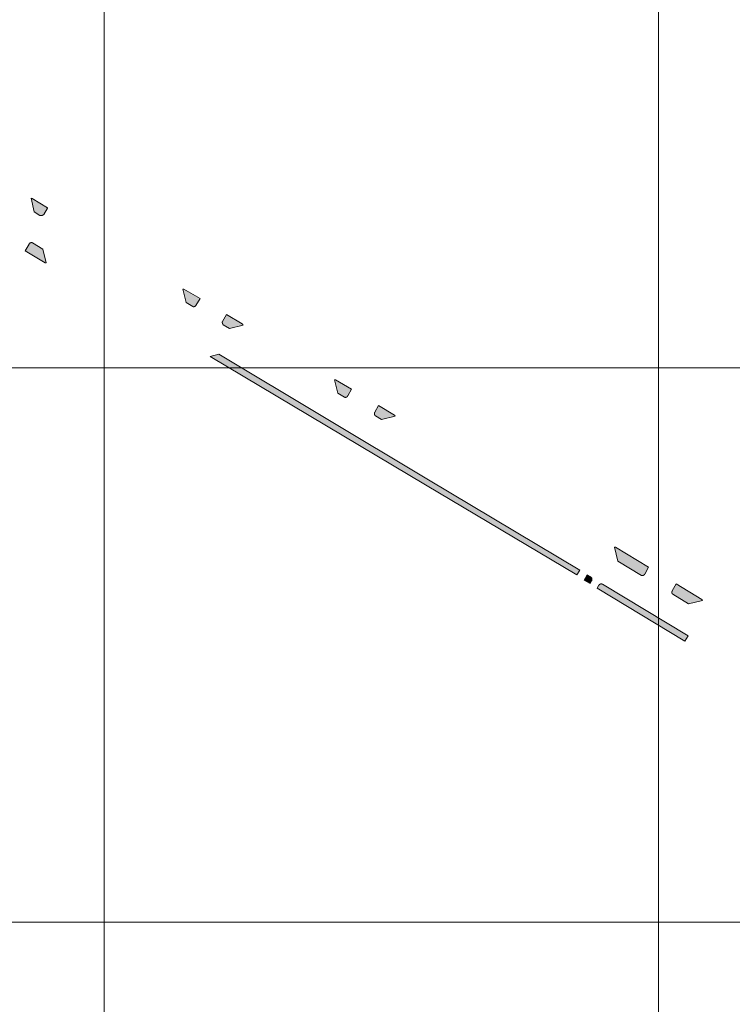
# Model space of a CAD drawing. Header units: metres. Extents: x 191568 to 204791, y 316774 to 325272.
# Tile 76 of 93: x 200030 to 200158, y 320011 to 320188. Entities that reach past the tile are written whole.
import ezdxf

# ---------------------------------------------------------------- set-up
doc = ezdxf.new("R2010")
doc.units = ezdxf.units.M
doc.layers.add('0-MEETLOCATIES-100x100m', color=1, linetype='Continuous', lineweight=13)
doc.layers.add('Gekoppeld_blokhaag', color=7, linetype='Continuous', lineweight=0)

# ---------------------------------------------------------------- blocks, each defined once
blk = doc.blocks.new('*U13')
at = {"layer": '0-MEETLOCATIES-100x100m'}
blk.add_lwpolyline([(-50, 50), (50, 50), (50, -50), (-50, -50)], close=True, dxfattribs=at)
blk = doc.blocks.new('*U14')
at = {"layer": '0-MEETLOCATIES-100x100m', "color": 0, "linetype": 'ByBlock', "lineweight": -2, "transparency": 16777216}
for p in [(1800, 2500), (1900, 2500), (2000, 2500), (1800, 2400), (1900, 2400), (2000, 2400), (1800, 2300), (1900, 2300), (2000, 2300)]:
    blk.add_blockref('*U13', p, dxfattribs=at)

msp = doc.modelspace()

# ---------------------------------------------------------------- hatches: boundary and pattern name
at = {"layer": 'Gekoppeld_blokhaag'}
for points in [[(200031.91, 320156.18), (200032.45, 320153.72), (200033.49, 320153.1), (200033.9, 320153.06), (200034.21, 320153.26), (200034.85, 320154.4), (200034.88, 320154.49), (200032.12, 320156.16)], [(200034.02, 320147.03), (200032.14, 320148.16), (200032.13, 320148.16), (200032.12, 320148.17), (200032.11, 320148.17), (200032.11, 320148.17), (200032.1, 320148.17), (200032.09, 320148.18), (200032.08, 320148.18), (200032.07, 320148.18), (200032.07, 320148.18), (200032.06, 320148.19), (200032.05, 320148.19), (200032.04, 320148.19), (200032.03, 320148.19), (200032.02, 320148.19), (200032.01, 320148.19), (200032.01, 320148.19), (200032, 320148.2), (200031.99, 320148.2), (200031.98, 320148.2), (200031.97, 320148.2), (200031.96, 320148.2), (200031.95, 320148.2), (200031.95, 320148.2), (200031.94, 320148.2), (200031.93, 320148.2), (200031.92, 320148.2), (200031.91, 320148.2), (200031.9, 320148.2), (200031.89, 320148.19), (200031.89, 320148.19), (200031.88, 320148.19), (200031.87, 320148.19), (200031.86, 320148.19), (200031.85, 320148.19), (200031.84, 320148.19), (200031.83, 320148.18), (200031.83, 320148.18), (200031.82, 320148.18), (200031.81, 320148.18), (200031.8, 320148.17), (200031.79, 320148.17), (200031.79, 320148.17), (200031.78, 320148.17), (200031.77, 320148.16), (200031.76, 320148.16), (200031.75, 320148.16), (200031.75, 320148.15), (200031.74, 320148.15), (200031.73, 320148.15), (200031.72, 320148.14), (200031.71, 320148.14), (200031.71, 320148.13), (200031.7, 320148.13), (200031.69, 320148.12), (200031.68, 320148.12), (200031.68, 320148.12), (200031.67, 320148.11), (200031.66, 320148.11), (200031.66, 320148.1), (200031.65, 320148.1), (200031.64, 320148.09), (200031.64, 320148.08), (200031.63, 320148.08), (200031.62, 320148.07), (200031.62, 320148.07), (200031.61, 320148.06), (200031.6, 320148.06), (200031.6, 320148.05), (200031.59, 320148.04), (200031.59, 320148.04), (200031.58, 320148.03), (200031.58, 320148.02), (200031.57, 320148.02), (200031.56, 320148.01), (200031.56, 320148), (200031.55, 320148), (200031.55, 320147.99), (200031.54, 320147.98), (200031.54, 320147.98), (200031.53, 320147.97), (200031.53, 320147.96), (200031.53, 320147.95), (200031.52, 320147.95), (200031.52, 320147.94), (200030.81, 320146.73), (200034.44, 320144.56), (200034.64, 320144.56)], [(200061.1, 320136.66), (200061.11, 320136.66), (200061.11, 320136.65), (200061.12, 320136.65), (200061.13, 320136.65), (200061.13, 320136.65), (200061.14, 320136.65), (200061.15, 320136.64), (200061.16, 320136.64), (200061.16, 320136.64), (200061.17, 320136.64), (200061.18, 320136.64), (200061.19, 320136.64), (200061.19, 320136.64), (200061.2, 320136.64), (200061.21, 320136.64), (200061.21, 320136.64), (200061.22, 320136.64), (200061.23, 320136.64), (200061.24, 320136.64), (200061.24, 320136.64), (200061.25, 320136.64), (200061.26, 320136.64), (200061.27, 320136.64), (200061.27, 320136.64), (200061.28, 320136.64), (200061.29, 320136.64), (200061.3, 320136.64), (200061.3, 320136.64), (200061.31, 320136.64), (200061.32, 320136.65), (200061.33, 320136.65), (200061.33, 320136.65), (200061.34, 320136.65), (200061.35, 320136.65), (200061.35, 320136.65), (200061.36, 320136.66), (200061.37, 320136.66), (200061.37, 320136.66), (200061.38, 320136.66), (200061.39, 320136.67), (200061.4, 320136.67), (200061.4, 320136.67), (200061.41, 320136.68), (200061.42, 320136.68), (200061.42, 320136.68), (200061.43, 320136.69), (200061.44, 320136.69), (200061.44, 320136.69), (200061.45, 320136.7), (200061.45, 320136.7), (200061.46, 320136.7), (200061.47, 320136.71), (200061.47, 320136.71), (200061.48, 320136.72), (200061.48, 320136.72), (200061.49, 320136.73), (200061.5, 320136.73), (200061.5, 320136.73), (200061.51, 320136.74), (200061.51, 320136.74), (200061.52, 320136.75), (200061.52, 320136.75), (200061.53, 320136.76), (200061.53, 320136.76), (200061.54, 320136.77), (200061.54, 320136.78), (200061.55, 320136.78), (200061.55, 320136.79), (200061.56, 320136.79), (200061.56, 320136.8), (200061.57, 320136.8), (200061.57, 320136.81), (200061.58, 320136.82), (200061.58, 320136.82), (200061.59, 320136.83), (200061.59, 320136.83), (200061.59, 320136.84), (200061.6, 320136.85), (200061.6, 320136.85), (200061.6, 320136.86), (200061.61, 320136.87), (200061.61, 320136.87), (200061.61, 320136.88), (200062.39, 320138.09), (200059.48, 320139.8), (200059.28, 320139.79), (200059.89, 320137.38)], [(200070.13, 320133.33), (200069.99, 320133.55), (200067.17, 320135.24), (200066.41, 320133.98), (200066.41, 320133.97), (200066.4, 320133.96), (200066.4, 320133.95), (200066.4, 320133.94), (200066.4, 320133.93), (200066.39, 320133.91), (200066.39, 320133.9), (200066.39, 320133.89), (200066.39, 320133.88), (200066.39, 320133.87), (200066.39, 320133.86), (200066.39, 320133.85), (200066.39, 320133.83), (200066.39, 320133.82), (200066.39, 320133.81), (200066.39, 320133.8), (200066.39, 320133.79), (200066.39, 320133.78), (200066.39, 320133.77), (200066.39, 320133.75), (200066.39, 320133.74), (200066.39, 320133.73), (200066.4, 320133.72), (200066.4, 320133.71), (200066.4, 320133.7), (200066.4, 320133.69), (200066.4, 320133.68), (200066.41, 320133.67), (200066.41, 320133.65), (200066.41, 320133.64), (200066.42, 320133.63), (200066.42, 320133.62), (200066.42, 320133.61), (200066.43, 320133.6), (200066.43, 320133.59), (200066.43, 320133.58), (200066.44, 320133.57), (200066.44, 320133.56), (200066.45, 320133.55), (200066.45, 320133.54), (200066.46, 320133.53), (200066.46, 320133.52), (200066.47, 320133.51), (200066.47, 320133.5), (200066.48, 320133.49), (200066.49, 320133.48), (200066.49, 320133.47), (200066.5, 320133.46), (200066.51, 320133.45), (200066.51, 320133.44), (200066.52, 320133.43), (200066.53, 320133.42), (200066.53, 320133.41), (200066.54, 320133.4), (200066.55, 320133.39), (200066.55, 320133.39), (200066.56, 320133.38), (200066.57, 320133.37), (200067.69, 320132.69)], [(200103.05, 320104.53), (200130.36, 320088.27), (200130.87, 320089.1), (200103.59, 320105.42), (200065.75, 320128.07), (200064.2, 320127.66)], [(200087.23, 320121.03), (200088.42, 320120.33), (200088.42, 320120.32), (200088.43, 320120.32), (200088.44, 320120.32), (200088.44, 320120.31), (200088.45, 320120.31), (200088.46, 320120.31), (200088.47, 320120.31), (200088.47, 320120.31), (200088.48, 320120.3), (200088.49, 320120.3), (200088.5, 320120.3), (200088.51, 320120.3), (200088.51, 320120.3), (200088.52, 320120.3), (200088.53, 320120.29), (200088.54, 320120.29), (200088.54, 320120.29), (200088.55, 320120.29), (200088.56, 320120.29), (200088.57, 320120.29), (200088.58, 320120.29), (200088.58, 320120.29), (200088.59, 320120.29), (200088.6, 320120.29), (200088.61, 320120.29), (200088.62, 320120.29), (200088.62, 320120.29), (200088.63, 320120.29), (200088.64, 320120.29), (200088.65, 320120.29), (200088.65, 320120.29), (200088.66, 320120.29), (200088.67, 320120.3), (200088.68, 320120.3), (200088.69, 320120.3), (200088.69, 320120.3), (200088.7, 320120.3), (200088.71, 320120.3), (200088.72, 320120.31), (200088.72, 320120.31), (200088.73, 320120.31), (200088.74, 320120.31), (200088.75, 320120.32), (200088.75, 320120.32), (200088.76, 320120.32), (200088.77, 320120.32), (200088.78, 320120.33), (200088.78, 320120.33), (200088.79, 320120.33), (200088.8, 320120.34), (200088.8, 320120.34), (200088.81, 320120.34), (200088.82, 320120.35), (200088.83, 320120.35), (200088.83, 320120.36), (200088.84, 320120.36), (200088.85, 320120.37), (200088.85, 320120.37), (200088.86, 320120.37), (200088.86, 320120.38), (200088.87, 320120.38), (200088.88, 320120.39), (200088.88, 320120.39), (200088.89, 320120.4), (200088.9, 320120.4), (200088.9, 320120.41), (200088.91, 320120.41), (200088.91, 320120.42), (200088.92, 320120.43), (200088.92, 320120.43), (200088.93, 320120.44), (200088.93, 320120.44), (200088.94, 320120.45), (200088.94, 320120.45), (200088.95, 320120.46), (200088.95, 320120.47), (200088.96, 320120.47), (200088.96, 320120.48), (200088.97, 320120.49), (200088.97, 320120.49), (200088.98, 320120.5), (200088.98, 320120.51), (200088.99, 320120.51), (200088.99, 320120.52), (200088.99, 320120.53), (200089, 320120.53), (200089, 320120.54), (200089, 320120.55), (200089.01, 320120.55), (200089.73, 320121.77), (200086.83, 320123.46), (200086.64, 320123.46)], [(200094.04, 320116.95), (200095.09, 320116.32), (200097.56, 320116.92), (200097.46, 320117.1), (200094.6, 320118.83), (200093.91, 320117.59), (200093.9, 320117.59), (200093.9, 320117.58), (200093.9, 320117.57), (200093.89, 320117.57), (200093.89, 320117.56), (200093.88, 320117.55), (200093.88, 320117.55), (200093.88, 320117.54), (200093.87, 320117.53), (200093.87, 320117.52), (200093.87, 320117.52), (200093.86, 320117.51), (200093.86, 320117.5), (200093.86, 320117.49), (200093.85, 320117.49), (200093.85, 320117.48), (200093.85, 320117.47), (200093.85, 320117.46), (200093.85, 320117.46), (200093.84, 320117.45), (200093.84, 320117.44), (200093.84, 320117.43), (200093.84, 320117.43), (200093.84, 320117.42), (200093.83, 320117.41), (200093.83, 320117.4), (200093.83, 320117.39), (200093.83, 320117.39), (200093.83, 320117.38), (200093.83, 320117.37), (200093.83, 320117.36), (200093.83, 320117.35), (200093.83, 320117.35), (200093.83, 320117.34), (200093.83, 320117.33), (200093.83, 320117.32), (200093.83, 320117.31), (200093.83, 320117.31), (200093.83, 320117.3), (200093.83, 320117.29), (200093.83, 320117.28), (200093.83, 320117.27), (200093.83, 320117.27), (200093.83, 320117.26), (200093.84, 320117.25), (200093.84, 320117.24), (200093.84, 320117.23), (200093.84, 320117.23), (200093.84, 320117.22), (200093.85, 320117.21), (200093.85, 320117.2), (200093.85, 320117.2), (200093.85, 320117.19), (200093.86, 320117.18), (200093.86, 320117.17), (200093.86, 320117.16), (200093.86, 320117.16), (200093.87, 320117.15), (200093.87, 320117.14), (200093.87, 320117.14), (200093.88, 320117.13), (200093.88, 320117.12), (200093.88, 320117.11), (200093.89, 320117.11), (200093.89, 320117.1), (200093.9, 320117.09), (200093.9, 320117.09), (200093.91, 320117.08), (200093.91, 320117.07), (200093.91, 320117.07), (200093.92, 320117.06), (200093.92, 320117.05), (200093.93, 320117.05), (200093.93, 320117.04), (200093.94, 320117.03), (200093.94, 320117.03), (200093.95, 320117.02), (200093.96, 320117.02), (200093.96, 320117.01), (200093.97, 320117.01), (200093.97, 320117), (200093.98, 320116.99), (200093.98, 320116.99), (200093.99, 320116.98), (200094, 320116.98), (200094, 320116.97), (200094.01, 320116.97), (200094.02, 320116.96), (200094.02, 320116.96), (200094.03, 320116.95)], [(200137.72, 320090.77), (200141.99, 320088.19), (200142, 320088.19), (200142.01, 320088.19), (200142.02, 320088.18), (200142.02, 320088.18), (200142.03, 320088.18), (200142.04, 320088.18), (200142.05, 320088.17), (200142.06, 320088.17), (200142.06, 320088.17), (200142.07, 320088.17), (200142.08, 320088.17), (200142.09, 320088.17), (200142.1, 320088.16), (200142.11, 320088.16), (200142.11, 320088.16), (200142.12, 320088.16), (200142.13, 320088.16), (200142.14, 320088.16), (200142.15, 320088.16), (200142.16, 320088.16), (200142.16, 320088.16), (200142.17, 320088.16), (200142.18, 320088.16), (200142.19, 320088.16), (200142.2, 320088.16), (200142.21, 320088.16), (200142.22, 320088.16), (200142.22, 320088.16), (200142.23, 320088.16), (200142.24, 320088.16), (200142.25, 320088.17), (200142.26, 320088.17), (200142.27, 320088.17), (200142.27, 320088.17), (200142.28, 320088.17), (200142.29, 320088.17), (200142.3, 320088.18), (200142.31, 320088.18), (200142.31, 320088.18), (200142.32, 320088.18), (200142.33, 320088.19), (200142.34, 320088.19), (200142.35, 320088.19), (200142.35, 320088.2), (200142.36, 320088.2), (200142.37, 320088.2), (200142.38, 320088.21), (200142.38, 320088.21), (200142.39, 320088.21), (200142.4, 320088.22), (200142.41, 320088.22), (200142.41, 320088.23), (200142.42, 320088.23), (200142.43, 320088.23), (200142.44, 320088.24), (200142.44, 320088.24), (200142.45, 320088.25), (200142.46, 320088.25), (200142.46, 320088.26), (200142.47, 320088.26), (200142.48, 320088.27), (200142.48, 320088.27), (200142.49, 320088.28), (200142.5, 320088.29), (200142.5, 320088.29), (200142.51, 320088.3), (200142.51, 320088.3), (200142.52, 320088.31), (200142.53, 320088.32), (200142.53, 320088.32), (200142.54, 320088.33), (200142.54, 320088.33), (200142.55, 320088.34), (200142.55, 320088.35), (200142.56, 320088.35), (200142.56, 320088.36), (200142.57, 320088.37), (200142.57, 320088.37), (200142.58, 320088.38), (200142.58, 320088.39), (200142.59, 320088.4), (200142.59, 320088.4), (200142.59, 320088.41), (200143.31, 320089.64), (200137.33, 320093.26), (200137.12, 320093.29)], [(200133.02, 320087.22), (200133.03, 320087.23), (200133.03, 320087.24), (200133.04, 320087.24), (200133.04, 320087.25), (200133.04, 320087.26), (200133.05, 320087.27), (200133.05, 320087.28), (200133.05, 320087.29), (200133.06, 320087.3), (200133.06, 320087.31), (200133.06, 320087.32), (200133.07, 320087.33), (200133.07, 320087.34), (200133.07, 320087.34), (200133.07, 320087.35), (200133.07, 320087.36), (200133.08, 320087.37), (200133.08, 320087.38), (200133.08, 320087.39), (200133.08, 320087.4), (200133.08, 320087.41), (200133.08, 320087.42), (200133.08, 320087.43), (200133.08, 320087.44), (200133.08, 320087.45), (200133.08, 320087.46), (200133.08, 320087.47), (200133.08, 320087.48), (200133.08, 320087.49), (200133.08, 320087.5), (200133.08, 320087.51), (200133.08, 320087.52), (200133.08, 320087.52), (200133.08, 320087.53), (200133.08, 320087.54), (200133.08, 320087.55), (200133.07, 320087.56), (200133.07, 320087.57), (200133.07, 320087.58), (200133.07, 320087.59), (200133.07, 320087.6), (200133.06, 320087.61), (200133.06, 320087.62), (200133.06, 320087.63), (200133.05, 320087.64), (200133.05, 320087.65), (200133.05, 320087.65), (200133.05, 320087.66), (200133.04, 320087.67), (200133.04, 320087.68), (200133.03, 320087.69), (200133.03, 320087.7), (200133.03, 320087.71), (200133.02, 320087.72), (200133.02, 320087.72), (200133.01, 320087.73), (200133.01, 320087.74), (200133, 320087.75), (200133, 320087.76), (200132.99, 320087.76), (200132.99, 320087.77), (200132.98, 320087.78), (200132.98, 320087.79), (200132.97, 320087.8), (200132.96, 320087.8), (200132.96, 320087.81), (200132.95, 320087.82), (200132.95, 320087.83), (200132.94, 320087.83), (200132.93, 320087.84), (200132.93, 320087.85), (200132.92, 320087.85), (200132.91, 320087.86), (200132.91, 320087.87), (200132.9, 320087.87), (200132.89, 320087.88), (200132.88, 320087.89), (200132.88, 320087.89), (200132.87, 320087.9), (200132.86, 320087.9), (200132.24, 320088.27), (200131.68, 320087.3), (200132.75, 320086.73)], [(200134.99, 320086.58), (200134.99, 320086.59), (200134.98, 320086.59), (200134.97, 320086.6), (200134.97, 320086.6), (200134.96, 320086.6), (200134.95, 320086.61), (200134.94, 320086.61), (200134.93, 320086.61), (200134.93, 320086.62), (200134.92, 320086.62), (200134.91, 320086.62), (200134.9, 320086.63), (200134.9, 320086.63), (200134.89, 320086.63), (200134.88, 320086.63), (200134.87, 320086.64), (200134.86, 320086.64), (200134.85, 320086.64), (200134.85, 320086.64), (200134.84, 320086.64), (200134.83, 320086.64), (200134.82, 320086.65), (200134.81, 320086.65), (200134.8, 320086.65), (200134.8, 320086.65), (200134.79, 320086.65), (200134.78, 320086.65), (200134.77, 320086.65), (200134.76, 320086.65), (200134.75, 320086.65), (200134.75, 320086.65), (200134.74, 320086.65), (200134.73, 320086.65), (200134.72, 320086.65), (200134.71, 320086.65), (200134.7, 320086.65), (200134.69, 320086.65), (200134.69, 320086.65), (200134.68, 320086.65), (200134.67, 320086.65), (200134.66, 320086.64), (200134.65, 320086.64), (200134.64, 320086.64), (200134.64, 320086.64), (200134.63, 320086.64), (200134.62, 320086.63), (200134.61, 320086.63), (200134.6, 320086.63), (200134.6, 320086.63), (200134.59, 320086.62), (200134.58, 320086.62), (200134.57, 320086.62), (200134.56, 320086.62), (200134.56, 320086.61), (200134.55, 320086.61), (200134.54, 320086.61), (200134.53, 320086.6), (200134.53, 320086.6), (200134.52, 320086.59), (200134.51, 320086.59), (200134.5, 320086.59), (200134.5, 320086.58), (200134.49, 320086.58), (200134.48, 320086.57), (200134.48, 320086.57), (200134.47, 320086.56), (200134.46, 320086.56), (200134.45, 320086.55), (200134.45, 320086.55), (200134.44, 320086.54), (200134.44, 320086.54), (200134.43, 320086.53), (200134.42, 320086.53), (200134.42, 320086.52), (200134.41, 320086.51), (200134.4, 320086.51), (200134.4, 320086.5), (200134.39, 320086.5), (200134.39, 320086.49), (200134.38, 320086.48), (200134.38, 320086.48), (200134.37, 320086.47), (200134.37, 320086.46), (200134.36, 320086.46), (200134.36, 320086.45), (200134.35, 320086.44), (200134.35, 320086.44), (200134.34, 320086.43), (200134.34, 320086.42), (200134.33, 320086.41), (200134.33, 320086.41), (200134.03, 320085.89), (200149.84, 320076.31), (200150.41, 320077.3)], [(200147.65, 320084.78), (200150.52, 320083.04), (200153.02, 320083.64), (200152.9, 320083.82), (200148.28, 320086.64), (200147.56, 320085.4), (200147.56, 320085.39), (200147.55, 320085.38), (200147.55, 320085.37), (200147.55, 320085.37), (200147.54, 320085.36), (200147.54, 320085.35), (200147.53, 320085.35), (200147.53, 320085.34), (200147.53, 320085.33), (200147.52, 320085.32), (200147.52, 320085.32), (200147.52, 320085.31), (200147.51, 320085.3), (200147.51, 320085.29), (200147.51, 320085.28), (200147.51, 320085.28), (200147.5, 320085.27), (200147.5, 320085.26), (200147.5, 320085.25), (200147.5, 320085.24), (200147.5, 320085.24), (200147.49, 320085.23), (200147.49, 320085.22), (200147.49, 320085.21), (200147.49, 320085.2), (200147.49, 320085.2), (200147.49, 320085.19), (200147.49, 320085.18), (200147.49, 320085.17), (200147.48, 320085.16), (200147.48, 320085.16), (200147.48, 320085.15), (200147.48, 320085.14), (200147.48, 320085.13), (200147.48, 320085.12), (200147.48, 320085.11), (200147.48, 320085.11), (200147.48, 320085.1), (200147.49, 320085.09), (200147.49, 320085.08), (200147.49, 320085.07), (200147.49, 320085.06), (200147.49, 320085.06), (200147.49, 320085.05), (200147.49, 320085.04), (200147.49, 320085.03), (200147.5, 320085.02), (200147.5, 320085.02), (200147.5, 320085.01), (200147.5, 320085), (200147.51, 320084.99), (200147.51, 320084.98), (200147.51, 320084.98), (200147.51, 320084.97), (200147.52, 320084.96), (200147.52, 320084.95), (200147.52, 320084.95), (200147.53, 320084.94), (200147.53, 320084.93), (200147.53, 320084.92), (200147.54, 320084.92), (200147.54, 320084.91), (200147.54, 320084.9), (200147.55, 320084.89), (200147.55, 320084.89), (200147.56, 320084.88), (200147.56, 320084.87), (200147.57, 320084.87), (200147.57, 320084.86), (200147.58, 320084.85), (200147.58, 320084.85), (200147.59, 320084.84), (200147.59, 320084.83), (200147.6, 320084.83), (200147.6, 320084.82), (200147.61, 320084.82), (200147.61, 320084.81), (200147.62, 320084.8), (200147.62, 320084.8), (200147.63, 320084.79), (200147.64, 320084.79), (200147.64, 320084.78)]]:
    msp.add_hatch(color=1, dxfattribs=at).paths.add_polyline_path(points)

# ---------------------------------------------------------------- linework, layer by layer
at = {"layer": 'Gekoppeld_blokhaag', "color": 1, "flags": 128}
for points in [[(200031.91, 320156.18), (200032.45, 320153.72), (200033.49, 320153.1), (200033.9, 320153.06), (200034.21, 320153.26), (200034.85, 320154.4), (200034.88, 320154.49), (200032.12, 320156.16)], [(200034.02, 320147.03), (200032.14, 320148.16), (200032.14, 320148.16), (200032.13, 320148.16), (200032.12, 320148.17), (200032.11, 320148.17), (200032.11, 320148.17), (200032.1, 320148.17), (200032.09, 320148.18), (200032.08, 320148.18), (200032.07, 320148.18), (200032.07, 320148.18), (200032.06, 320148.19), (200032.05, 320148.19), (200032.04, 320148.19), (200032.03, 320148.19), (200032.02, 320148.19), (200032.01, 320148.19), (200032.01, 320148.19), (200032, 320148.2), (200031.99, 320148.2), (200031.98, 320148.2), (200031.97, 320148.2), (200031.96, 320148.2), (200031.95, 320148.2), (200031.95, 320148.2), (200031.94, 320148.2), (200031.93, 320148.2), (200031.92, 320148.2), (200031.91, 320148.2), (200031.9, 320148.2), (200031.89, 320148.19), (200031.89, 320148.19), (200031.88, 320148.19), (200031.87, 320148.19), (200031.86, 320148.19), (200031.85, 320148.19), (200031.84, 320148.19), (200031.83, 320148.18), (200031.83, 320148.18), (200031.82, 320148.18), (200031.81, 320148.18), (200031.8, 320148.17), (200031.79, 320148.17), (200031.79, 320148.17), (200031.78, 320148.17), (200031.77, 320148.16), (200031.76, 320148.16), (200031.75, 320148.16), (200031.75, 320148.15), (200031.74, 320148.15), (200031.73, 320148.15), (200031.72, 320148.14), (200031.71, 320148.14), (200031.71, 320148.13), (200031.7, 320148.13), (200031.69, 320148.12), (200031.68, 320148.12), (200031.68, 320148.12), (200031.67, 320148.11), (200031.66, 320148.11), (200031.66, 320148.1), (200031.65, 320148.1), (200031.64, 320148.09), (200031.64, 320148.08), (200031.63, 320148.08), (200031.62, 320148.07), (200031.62, 320148.07), (200031.61, 320148.06), (200031.6, 320148.06), (200031.6, 320148.05), (200031.59, 320148.04), (200031.59, 320148.04), (200031.58, 320148.03), (200031.58, 320148.02), (200031.57, 320148.02), (200031.56, 320148.01), (200031.56, 320148), (200031.55, 320148), (200031.55, 320147.99), (200031.54, 320147.98), (200031.54, 320147.98), (200031.53, 320147.97), (200031.53, 320147.96), (200031.53, 320147.95), (200031.52, 320147.95), (200031.52, 320147.94), (200031.52, 320147.94), (200030.81, 320146.73), (200034.44, 320144.56), (200034.64, 320144.56)], [(200061.1, 320136.66), (200061.11, 320136.66), (200061.11, 320136.65), (200061.12, 320136.65), (200061.13, 320136.65), (200061.13, 320136.65), (200061.14, 320136.65), (200061.15, 320136.64), (200061.16, 320136.64), (200061.16, 320136.64), (200061.17, 320136.64), (200061.18, 320136.64), (200061.19, 320136.64), (200061.19, 320136.64), (200061.2, 320136.64), (200061.21, 320136.64), (200061.21, 320136.64), (200061.22, 320136.64), (200061.23, 320136.64), (200061.24, 320136.64), (200061.24, 320136.64), (200061.25, 320136.64), (200061.26, 320136.64), (200061.27, 320136.64), (200061.27, 320136.64), (200061.28, 320136.64), (200061.29, 320136.64), (200061.3, 320136.64), (200061.3, 320136.64), (200061.31, 320136.64), (200061.32, 320136.65), (200061.33, 320136.65), (200061.33, 320136.65), (200061.34, 320136.65), (200061.35, 320136.65), (200061.35, 320136.65), (200061.36, 320136.66), (200061.37, 320136.66), (200061.37, 320136.66), (200061.38, 320136.66), (200061.39, 320136.67), (200061.4, 320136.67), (200061.4, 320136.67), (200061.41, 320136.68), (200061.42, 320136.68), (200061.42, 320136.68), (200061.43, 320136.69), (200061.44, 320136.69), (200061.44, 320136.69), (200061.45, 320136.7), (200061.45, 320136.7), (200061.46, 320136.7), (200061.47, 320136.71), (200061.47, 320136.71), (200061.48, 320136.72), (200061.48, 320136.72), (200061.49, 320136.73), (200061.5, 320136.73), (200061.5, 320136.73), (200061.51, 320136.74), (200061.51, 320136.74), (200061.52, 320136.75), (200061.52, 320136.75), (200061.53, 320136.76), (200061.53, 320136.76), (200061.54, 320136.77), (200061.54, 320136.78), (200061.55, 320136.78), (200061.55, 320136.79), (200061.56, 320136.79), (200061.56, 320136.8), (200061.57, 320136.8), (200061.57, 320136.81), (200061.58, 320136.82), (200061.58, 320136.82), (200061.59, 320136.83), (200061.59, 320136.83), (200061.59, 320136.84), (200061.6, 320136.85), (200061.6, 320136.85), (200061.6, 320136.86), (200061.61, 320136.87), (200061.61, 320136.87), (200061.61, 320136.88), (200061.61, 320136.88), (200062.39, 320138.09), (200059.48, 320139.8), (200059.28, 320139.79), (200059.89, 320137.38), (200061.1, 320136.66)], [(200070.13, 320133.33), (200069.99, 320133.55), (200067.17, 320135.24), (200066.41, 320133.98), (200066.41, 320133.98), (200066.41, 320133.97), (200066.4, 320133.96), (200066.4, 320133.95), (200066.4, 320133.94), (200066.4, 320133.93), (200066.39, 320133.91), (200066.39, 320133.9), (200066.39, 320133.89), (200066.39, 320133.88), (200066.39, 320133.87), (200066.39, 320133.86), (200066.39, 320133.85), (200066.39, 320133.83), (200066.39, 320133.82), (200066.39, 320133.81), (200066.39, 320133.8), (200066.39, 320133.79), (200066.39, 320133.78), (200066.39, 320133.77), (200066.39, 320133.75), (200066.39, 320133.74), (200066.39, 320133.73), (200066.4, 320133.72), (200066.4, 320133.71), (200066.4, 320133.7), (200066.4, 320133.69), (200066.4, 320133.68), (200066.41, 320133.67), (200066.41, 320133.65), (200066.41, 320133.64), (200066.42, 320133.63), (200066.42, 320133.62), (200066.42, 320133.61), (200066.43, 320133.6), (200066.43, 320133.59), (200066.43, 320133.58), (200066.44, 320133.57), (200066.44, 320133.56), (200066.45, 320133.55), (200066.45, 320133.54), (200066.46, 320133.53), (200066.46, 320133.52), (200066.47, 320133.51), (200066.47, 320133.5), (200066.48, 320133.49), (200066.49, 320133.48), (200066.49, 320133.47), (200066.5, 320133.46), (200066.51, 320133.45), (200066.51, 320133.44), (200066.52, 320133.43), (200066.53, 320133.42), (200066.53, 320133.41), (200066.54, 320133.4), (200066.55, 320133.39), (200066.55, 320133.39), (200066.56, 320133.38), (200066.57, 320133.37), (200066.57, 320133.37), (200067.69, 320132.69)], [(200103.05, 320104.53), (200130.36, 320088.27), (200130.87, 320089.1), (200103.59, 320105.42), (200065.75, 320128.07), (200064.2, 320127.66)], [(200087.23, 320121.03), (200088.42, 320120.33), (200088.42, 320120.33), (200088.42, 320120.32), (200088.43, 320120.32), (200088.44, 320120.32), (200088.44, 320120.31), (200088.45, 320120.31), (200088.46, 320120.31), (200088.47, 320120.31), (200088.47, 320120.31), (200088.48, 320120.3), (200088.49, 320120.3), (200088.5, 320120.3), (200088.51, 320120.3), (200088.51, 320120.3), (200088.52, 320120.3), (200088.53, 320120.29), (200088.54, 320120.29), (200088.54, 320120.29), (200088.55, 320120.29), (200088.56, 320120.29), (200088.57, 320120.29), (200088.58, 320120.29), (200088.58, 320120.29), (200088.59, 320120.29), (200088.6, 320120.29), (200088.61, 320120.29), (200088.62, 320120.29), (200088.62, 320120.29), (200088.63, 320120.29), (200088.64, 320120.29), (200088.65, 320120.29), (200088.65, 320120.29), (200088.66, 320120.29), (200088.67, 320120.3), (200088.68, 320120.3), (200088.69, 320120.3), (200088.69, 320120.3), (200088.7, 320120.3), (200088.71, 320120.3), (200088.72, 320120.31), (200088.72, 320120.31), (200088.73, 320120.31), (200088.74, 320120.31), (200088.75, 320120.32), (200088.75, 320120.32), (200088.76, 320120.32), (200088.77, 320120.32), (200088.78, 320120.33), (200088.78, 320120.33), (200088.79, 320120.33), (200088.8, 320120.34), (200088.8, 320120.34), (200088.81, 320120.34), (200088.82, 320120.35), (200088.83, 320120.35), (200088.83, 320120.36), (200088.84, 320120.36), (200088.85, 320120.37), (200088.85, 320120.37), (200088.86, 320120.37), (200088.86, 320120.38), (200088.87, 320120.38), (200088.88, 320120.39), (200088.88, 320120.39), (200088.89, 320120.4), (200088.9, 320120.4), (200088.9, 320120.41), (200088.91, 320120.41), (200088.91, 320120.42), (200088.92, 320120.43), (200088.92, 320120.43), (200088.93, 320120.44), (200088.93, 320120.44), (200088.94, 320120.45), (200088.94, 320120.45), (200088.95, 320120.46), (200088.95, 320120.47), (200088.96, 320120.47), (200088.96, 320120.48), (200088.97, 320120.49), (200088.97, 320120.49), (200088.98, 320120.5), (200088.98, 320120.51), (200088.99, 320120.51), (200088.99, 320120.52), (200088.99, 320120.53), (200089, 320120.53), (200089, 320120.54), (200089, 320120.55), (200089.01, 320120.55), (200089.01, 320120.55), (200089.73, 320121.77), (200086.83, 320123.46), (200086.64, 320123.46)], [(200094.04, 320116.95), (200095.09, 320116.32), (200097.56, 320116.92), (200097.46, 320117.1), (200094.6, 320118.83), (200093.91, 320117.59), (200093.91, 320117.59), (200093.9, 320117.59), (200093.9, 320117.58), (200093.9, 320117.57), (200093.89, 320117.57), (200093.89, 320117.56), (200093.88, 320117.55), (200093.88, 320117.55), (200093.88, 320117.54), (200093.87, 320117.53), (200093.87, 320117.52), (200093.87, 320117.52), (200093.86, 320117.51), (200093.86, 320117.5), (200093.86, 320117.49), (200093.85, 320117.49), (200093.85, 320117.48), (200093.85, 320117.47), (200093.85, 320117.46), (200093.85, 320117.46), (200093.84, 320117.45), (200093.84, 320117.44), (200093.84, 320117.43), (200093.84, 320117.43), (200093.84, 320117.42), (200093.83, 320117.41), (200093.83, 320117.4), (200093.83, 320117.39), (200093.83, 320117.39), (200093.83, 320117.38), (200093.83, 320117.37), (200093.83, 320117.36), (200093.83, 320117.35), (200093.83, 320117.35), (200093.83, 320117.34), (200093.83, 320117.33), (200093.83, 320117.32), (200093.83, 320117.31), (200093.83, 320117.31), (200093.83, 320117.3), (200093.83, 320117.29), (200093.83, 320117.28), (200093.83, 320117.27), (200093.83, 320117.27), (200093.83, 320117.26), (200093.84, 320117.25), (200093.84, 320117.24), (200093.84, 320117.23), (200093.84, 320117.23), (200093.84, 320117.22), (200093.85, 320117.21), (200093.85, 320117.2), (200093.85, 320117.2), (200093.85, 320117.19), (200093.86, 320117.18), (200093.86, 320117.17), (200093.86, 320117.16), (200093.86, 320117.16), (200093.87, 320117.15), (200093.87, 320117.14), (200093.87, 320117.14), (200093.88, 320117.13), (200093.88, 320117.12), (200093.88, 320117.11), (200093.89, 320117.11), (200093.89, 320117.1), (200093.9, 320117.09), (200093.9, 320117.09), (200093.91, 320117.08), (200093.91, 320117.07), (200093.91, 320117.07), (200093.92, 320117.06), (200093.92, 320117.05), (200093.93, 320117.05), (200093.93, 320117.04), (200093.94, 320117.03), (200093.94, 320117.03), (200093.95, 320117.02), (200093.96, 320117.02), (200093.96, 320117.01), (200093.97, 320117.01), (200093.97, 320117), (200093.98, 320116.99), (200093.98, 320116.99), (200093.99, 320116.98), (200094, 320116.98), (200094, 320116.97), (200094.01, 320116.97), (200094.02, 320116.96), (200094.02, 320116.96), (200094.03, 320116.95)], [(200137.72, 320090.77), (200141.99, 320088.19), (200141.99, 320088.19), (200142, 320088.19), (200142.01, 320088.19), (200142.02, 320088.18), (200142.02, 320088.18), (200142.03, 320088.18), (200142.04, 320088.18), (200142.05, 320088.17), (200142.06, 320088.17), (200142.06, 320088.17), (200142.07, 320088.17), (200142.08, 320088.17), (200142.09, 320088.17), (200142.1, 320088.16), (200142.11, 320088.16), (200142.11, 320088.16), (200142.12, 320088.16), (200142.13, 320088.16), (200142.14, 320088.16), (200142.15, 320088.16), (200142.16, 320088.16), (200142.16, 320088.16), (200142.17, 320088.16), (200142.18, 320088.16), (200142.19, 320088.16), (200142.2, 320088.16), (200142.21, 320088.16), (200142.22, 320088.16), (200142.22, 320088.16), (200142.23, 320088.16), (200142.24, 320088.16), (200142.25, 320088.17), (200142.26, 320088.17), (200142.27, 320088.17), (200142.27, 320088.17), (200142.28, 320088.17), (200142.29, 320088.17), (200142.3, 320088.18), (200142.31, 320088.18), (200142.31, 320088.18), (200142.32, 320088.18), (200142.33, 320088.19), (200142.34, 320088.19), (200142.35, 320088.19), (200142.35, 320088.2), (200142.36, 320088.2), (200142.37, 320088.2), (200142.38, 320088.21), (200142.38, 320088.21), (200142.39, 320088.21), (200142.4, 320088.22), (200142.41, 320088.22), (200142.41, 320088.23), (200142.42, 320088.23), (200142.43, 320088.23), (200142.44, 320088.24), (200142.44, 320088.24), (200142.45, 320088.25), (200142.46, 320088.25), (200142.46, 320088.26), (200142.47, 320088.26), (200142.48, 320088.27), (200142.48, 320088.27), (200142.49, 320088.28), (200142.5, 320088.29), (200142.5, 320088.29), (200142.51, 320088.3), (200142.51, 320088.3), (200142.52, 320088.31), (200142.53, 320088.32), (200142.53, 320088.32), (200142.54, 320088.33), (200142.54, 320088.33), (200142.55, 320088.34), (200142.55, 320088.35), (200142.56, 320088.35), (200142.56, 320088.36), (200142.57, 320088.37), (200142.57, 320088.37), (200142.58, 320088.38), (200142.58, 320088.39), (200142.59, 320088.4), (200142.59, 320088.4), (200142.59, 320088.41), (200142.59, 320088.41), (200143.31, 320089.64), (200137.33, 320093.26), (200137.12, 320093.29)], [(200133.02, 320087.22), (200133.03, 320087.23), (200133.03, 320087.24), (200133.04, 320087.24), (200133.04, 320087.25), (200133.04, 320087.26), (200133.05, 320087.27), (200133.05, 320087.28), (200133.05, 320087.29), (200133.06, 320087.3), (200133.06, 320087.31), (200133.06, 320087.32), (200133.07, 320087.33), (200133.07, 320087.34), (200133.07, 320087.34), (200133.07, 320087.35), (200133.07, 320087.36), (200133.08, 320087.37), (200133.08, 320087.38), (200133.08, 320087.39), (200133.08, 320087.4), (200133.08, 320087.41), (200133.08, 320087.42), (200133.08, 320087.43), (200133.08, 320087.44), (200133.08, 320087.45), (200133.08, 320087.46), (200133.08, 320087.47), (200133.08, 320087.48), (200133.08, 320087.49), (200133.08, 320087.5), (200133.08, 320087.51), (200133.08, 320087.52), (200133.08, 320087.52), (200133.08, 320087.53), (200133.08, 320087.54), (200133.08, 320087.55), (200133.07, 320087.56), (200133.07, 320087.57), (200133.07, 320087.58), (200133.07, 320087.59), (200133.07, 320087.6), (200133.06, 320087.61), (200133.06, 320087.62), (200133.06, 320087.63), (200133.05, 320087.64), (200133.05, 320087.65), (200133.05, 320087.65), (200133.05, 320087.66), (200133.04, 320087.67), (200133.04, 320087.68), (200133.03, 320087.69), (200133.03, 320087.7), (200133.03, 320087.71), (200133.02, 320087.72), (200133.02, 320087.72), (200133.01, 320087.73), (200133.01, 320087.74), (200133, 320087.75), (200133, 320087.76), (200132.99, 320087.76), (200132.99, 320087.77), (200132.98, 320087.78), (200132.98, 320087.79), (200132.97, 320087.8), (200132.96, 320087.8), (200132.96, 320087.81), (200132.95, 320087.82), (200132.95, 320087.83), (200132.94, 320087.83), (200132.93, 320087.84), (200132.93, 320087.85), (200132.92, 320087.85), (200132.91, 320087.86), (200132.91, 320087.87), (200132.9, 320087.87), (200132.89, 320087.88), (200132.88, 320087.89), (200132.88, 320087.89), (200132.87, 320087.9), (200132.86, 320087.9), (200132.86, 320087.9), (200132.24, 320088.27), (200131.68, 320087.3), (200132.75, 320086.73)], [(200134.99, 320086.58), (200134.99, 320086.59), (200134.98, 320086.59), (200134.97, 320086.6), (200134.97, 320086.6), (200134.96, 320086.6), (200134.95, 320086.61), (200134.94, 320086.61), (200134.93, 320086.61), (200134.93, 320086.62), (200134.92, 320086.62), (200134.91, 320086.62), (200134.9, 320086.63), (200134.9, 320086.63), (200134.89, 320086.63), (200134.88, 320086.63), (200134.87, 320086.64), (200134.86, 320086.64), (200134.85, 320086.64), (200134.85, 320086.64), (200134.84, 320086.64), (200134.83, 320086.64), (200134.82, 320086.65), (200134.81, 320086.65), (200134.8, 320086.65), (200134.8, 320086.65), (200134.79, 320086.65), (200134.78, 320086.65), (200134.77, 320086.65), (200134.76, 320086.65), (200134.75, 320086.65), (200134.75, 320086.65), (200134.74, 320086.65), (200134.73, 320086.65), (200134.72, 320086.65), (200134.71, 320086.65), (200134.7, 320086.65), (200134.69, 320086.65), (200134.69, 320086.65), (200134.68, 320086.65), (200134.67, 320086.65), (200134.66, 320086.64), (200134.65, 320086.64), (200134.64, 320086.64), (200134.64, 320086.64), (200134.63, 320086.64), (200134.62, 320086.63), (200134.61, 320086.63), (200134.6, 320086.63), (200134.6, 320086.63), (200134.59, 320086.62), (200134.58, 320086.62), (200134.57, 320086.62), (200134.56, 320086.62), (200134.56, 320086.61), (200134.55, 320086.61), (200134.54, 320086.61), (200134.53, 320086.6), (200134.53, 320086.6), (200134.52, 320086.59), (200134.51, 320086.59), (200134.5, 320086.59), (200134.5, 320086.58), (200134.49, 320086.58), (200134.48, 320086.57), (200134.48, 320086.57), (200134.47, 320086.56), (200134.46, 320086.56), (200134.45, 320086.55), (200134.45, 320086.55), (200134.44, 320086.54), (200134.44, 320086.54), (200134.43, 320086.53), (200134.42, 320086.53), (200134.42, 320086.52), (200134.41, 320086.51), (200134.4, 320086.51), (200134.4, 320086.5), (200134.39, 320086.5), (200134.39, 320086.49), (200134.38, 320086.48), (200134.38, 320086.48), (200134.37, 320086.47), (200134.37, 320086.46), (200134.36, 320086.46), (200134.36, 320086.45), (200134.35, 320086.44), (200134.35, 320086.44), (200134.34, 320086.43), (200134.34, 320086.42), (200134.33, 320086.41), (200134.33, 320086.41), (200134.33, 320086.41), (200134.03, 320085.89), (200149.84, 320076.31), (200150.41, 320077.3), (200134.99, 320086.58)], [(200147.65, 320084.78), (200150.52, 320083.04), (200153.02, 320083.64), (200152.9, 320083.82), (200148.28, 320086.64), (200147.56, 320085.4), (200147.56, 320085.4), (200147.56, 320085.39), (200147.55, 320085.38), (200147.55, 320085.37), (200147.55, 320085.37), (200147.54, 320085.36), (200147.54, 320085.35), (200147.53, 320085.35), (200147.53, 320085.34), (200147.53, 320085.33), (200147.52, 320085.32), (200147.52, 320085.32), (200147.52, 320085.31), (200147.51, 320085.3), (200147.51, 320085.29), (200147.51, 320085.28), (200147.51, 320085.28), (200147.5, 320085.27), (200147.5, 320085.26), (200147.5, 320085.25), (200147.5, 320085.24), (200147.5, 320085.24), (200147.49, 320085.23), (200147.49, 320085.22), (200147.49, 320085.21), (200147.49, 320085.2), (200147.49, 320085.2), (200147.49, 320085.19), (200147.49, 320085.18), (200147.49, 320085.17), (200147.48, 320085.16), (200147.48, 320085.16), (200147.48, 320085.15), (200147.48, 320085.14), (200147.48, 320085.13), (200147.48, 320085.12), (200147.48, 320085.11), (200147.48, 320085.11), (200147.48, 320085.1), (200147.49, 320085.09), (200147.49, 320085.08), (200147.49, 320085.07), (200147.49, 320085.06), (200147.49, 320085.06), (200147.49, 320085.05), (200147.49, 320085.04), (200147.49, 320085.03), (200147.5, 320085.02), (200147.5, 320085.02), (200147.5, 320085.01), (200147.5, 320085), (200147.51, 320084.99), (200147.51, 320084.98), (200147.51, 320084.98), (200147.51, 320084.97), (200147.52, 320084.96), (200147.52, 320084.95), (200147.52, 320084.95), (200147.53, 320084.94), (200147.53, 320084.93), (200147.53, 320084.92), (200147.54, 320084.92), (200147.54, 320084.91), (200147.54, 320084.9), (200147.55, 320084.89), (200147.55, 320084.89), (200147.56, 320084.88), (200147.56, 320084.87), (200147.57, 320084.87), (200147.57, 320084.86), (200147.58, 320084.85), (200147.58, 320084.85), (200147.59, 320084.84), (200147.59, 320084.83), (200147.6, 320084.83), (200147.6, 320084.82), (200147.61, 320084.82), (200147.61, 320084.81), (200147.62, 320084.8), (200147.62, 320084.8), (200147.63, 320084.79), (200147.64, 320084.79), (200147.64, 320084.78)]]:
    msp.add_lwpolyline(points, close=True, dxfattribs=at)

# ---------------------------------------------------------------- block references
at = {"layer": '0-MEETLOCATIES-100x100m'}
msp.add_blockref('*U14', (198195.07, 317675.64), dxfattribs=at)

doc.saveas('drawing.dxf')
